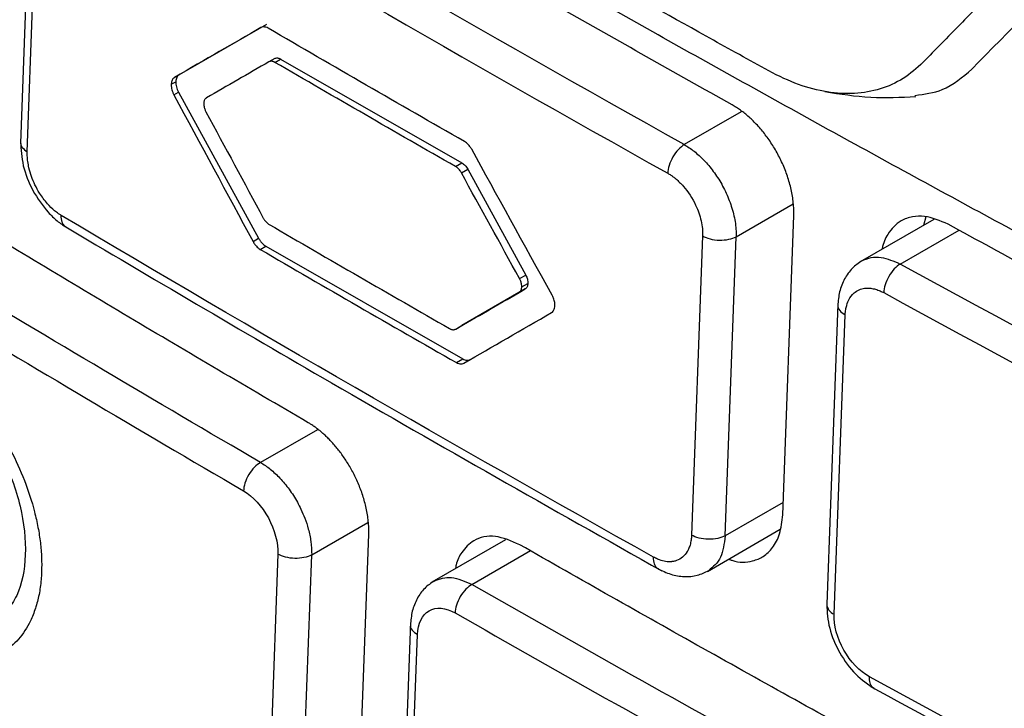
# Model space of a CAD drawing. Header units: millimetres. Extents: x -0.43 to 1.28, y -0.94 to 1.34.
# Tile 157 of 177: x 0.908 to 0.9244, y 0.8876 to 0.8991. Entities that reach past the tile are written whole.
import ezdxf

# ---------------------------------------------------------------- set-up
doc = ezdxf.new("R2010")
doc.units = ezdxf.units.MM

msp = doc.modelspace()

# ---------------------------------------------------------------- linework, layer by layer
at = {"color": 7, "linetype": 'Continuous', "lineweight": 25}
for p, q in [((0.908151, 0.902108), (0.907966, 0.897075)), ((0.908078, 0.896929), (0.908263, 0.901935)), ((0.912078, 0.899061), (0.910619, 0.898219)), ((0.912216, 0.89849), (0.912121, 0.898435)), ((0.912221, 0.898426), (0.912316, 0.898481)), ((0.912316, 0.898481), (0.915348, 0.896744)), ((0.910486, 0.898059), (0.910563, 0.898103)), ((0.910542, 0.898174), (0.910619, 0.898219)), ((0.910531, 0.897883), (0.910609, 0.897928)), ((0.910609, 0.897928), (0.911947, 0.895482)), ((0.911075, 0.897831), (0.911074, 0.897831)), ((0.915242, 0.896682), (0.915348, 0.896744)), ((0.915339, 0.896578), (0.915445, 0.896639)), ((0.915445, 0.896639), (0.916415, 0.894867)), ((0.920714, 0.890855), (0.920899, 0.895861)), ((0.923239, 0.895798), (0.922009, 0.895088)), ((0.923107, 0.895844), (0.923066, 0.895698)), ((0.911854, 0.895428), (0.911947, 0.895482)), ((0.919374, 0.895521), (0.91919, 0.890515)), ((0.91975, 0.890503), (0.919935, 0.895509)), ((0.911975, 0.895296), (0.912069, 0.895351)), ((0.912069, 0.895351), (0.915361, 0.893464)), ((0.916312, 0.894808), (0.916415, 0.894867)), ((0.916406, 0.894635), (0.915349, 0.894024)), ((0.916303, 0.894575), (0.916406, 0.894635)), ((0.916349, 0.894668), (0.916451, 0.894727)), ((0.921636, 0.894379), (0.921449, 0.889362)), ((0.921573, 0.889194), (0.921759, 0.8942)), ((0.915244, 0.893963), (0.915349, 0.894024)), ((0.915255, 0.893403), (0.915361, 0.893464)), ((0.915382, 0.893392), (0.915487, 0.893453)), ((0.913606, 0.885526), (0.913789, 0.890531)), ((0.919454, 0.889909), (0.920673, 0.890613)), ((0.916075, 0.890436), (0.914847, 0.889728)), ((0.912269, 0.890199), (0.912086, 0.885194)), ((0.912652, 0.885179), (0.912835, 0.890184)), ((0.914487, 0.889053), (0.914303, 0.88401)), ((0.914421, 0.883846), (0.914604, 0.888851))]:
    msp.add_line(p, q, dxfattribs=at)
at = {"color": 250, "linetype": 'Continuous', "lineweight": 25}
for p, q in [((0.920018, 0.897598), (0.919068, 0.897049)), ((0.919935, 0.895509), (0.920888, 0.896059)), ((0.922678, 0.895052), (0.923663, 0.89562)), ((0.91293, 0.89228), (0.91198, 0.891731)), ((0.920722, 0.891064), (0.91975, 0.890503)), ((0.912835, 0.890184), (0.913776, 0.890727)), ((0.915515, 0.88969), (0.916495, 0.890256))]:
    msp.add_line(p, q, dxfattribs=at)
msp.add_arc((0.921646, 0.889378), 0.0001971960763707, 184.602692, 248.42763, dxfattribs=at)
at = {"color": 7, "linetype": 'Continuous', "lineweight": 25}
for points, knots in [([(0.928606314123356, 0.8700406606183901), (0.9285386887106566, 0.8700103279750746), (0.9283033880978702, 0.869904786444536), (0.9275360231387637, 0.8698961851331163), (0.926247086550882, 0.8706058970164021), (0.924686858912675, 0.8715180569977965), (0.9223905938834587, 0.8728397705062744), (0.9184112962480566, 0.8751375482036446), (0.9114553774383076, 0.8791698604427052), (0.9048523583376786, 0.8828985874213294), (0.9000536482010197, 0.8857801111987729), (0.8985119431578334, 0.8865629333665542), (0.8976736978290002, 0.8873061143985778), (0.8971147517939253, 0.887996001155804), (0.896416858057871, 0.8891315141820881), (0.8958955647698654, 0.8907719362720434), (0.895197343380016, 0.8927356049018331), (0.8932178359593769, 0.8984731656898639), (0.891282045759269, 0.904142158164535), (0.8893755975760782, 0.9096807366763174), (0.8888110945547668, 0.9114383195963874), (0.8889424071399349, 0.9129846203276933), (0.8890772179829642, 0.9160000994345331), (0.8892222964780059, 0.9185077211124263), (0.8893377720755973, 0.9205036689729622)], [0, 0, 0, 0, 0.0045366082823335, 0.0157849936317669, 0.0429601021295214, 0.0705660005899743, 0.0981718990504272, 0.1632429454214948, 0.2794412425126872, 0.4631539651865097, 0.5090821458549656, 0.5319948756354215, 0.5432640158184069, 0.5545106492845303, 0.5658073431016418, 0.5923622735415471, 0.6187114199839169, 0.644735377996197, 0.821379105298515, 0.8440776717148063, 0.8667392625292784, 0.8895063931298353, 0.9120523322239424, 0.9999999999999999, 0.9999999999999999, 0.9999999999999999, 0.9999999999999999]), ([(0.8918926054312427, 0.9180133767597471), (0.8918303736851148, 0.9162000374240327), (0.8917603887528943, 0.9141607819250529), (0.8915730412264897, 0.9117093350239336), (0.8920087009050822, 0.9103844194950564), (0.892572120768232, 0.9085864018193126), (0.8934527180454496, 0.905829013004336), (0.8949920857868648, 0.9010459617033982), (0.8964319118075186, 0.8965480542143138), (0.8976318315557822, 0.8930056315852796), (0.8979975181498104, 0.8917324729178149), (0.8985052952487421, 0.8907843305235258), (0.8990488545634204, 0.890048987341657), (0.8997860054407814, 0.8894880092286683), (0.9006143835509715, 0.8890021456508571), (0.901831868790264, 0.8882365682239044), (0.903953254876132, 0.8869389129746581), (0.9079375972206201, 0.8845243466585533), (0.9143143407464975, 0.8807676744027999), (0.9211804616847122, 0.8769472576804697), (0.9262249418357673, 0.8741414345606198), (0.9284445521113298, 0.8730276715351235), (0.9291588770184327, 0.8730877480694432), (0.9297631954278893, 0.8733930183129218), (0.9302412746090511, 0.8741819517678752), (0.9324305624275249, 0.8769532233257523), (0.9347454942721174, 0.880113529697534), (0.9369105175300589, 0.8829444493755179), (0.9373223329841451, 0.8834829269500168)], [0, 0, 0, 0, 0.06921506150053, 0.0778382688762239, 0.0950709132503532, 0.1125437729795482, 0.1400008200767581, 0.189030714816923, 0.2765842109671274, 0.2938875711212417, 0.3111432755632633, 0.319663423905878, 0.3281423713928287, 0.3410821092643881, 0.3542504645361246, 0.3674185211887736, 0.398456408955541, 0.4538780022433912, 0.5528385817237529, 0.6912449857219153, 0.7604568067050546, 0.7775297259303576, 0.7860166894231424, 0.7945062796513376, 0.8117569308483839, 0.8290603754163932, 0.9674850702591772, 1, 1, 1, 1]), ([(0.9267742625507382, 0.9021996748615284), (0.9259289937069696, 0.9013463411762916), (0.9248821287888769, 0.9002850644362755), (0.9237437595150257, 0.8991249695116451), (0.9234343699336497, 0.8988091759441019), (0.9232283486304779, 0.8985987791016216), (0.9231270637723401, 0.8984910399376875), (0.9229162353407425, 0.8982894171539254), (0.9228036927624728, 0.8982004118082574), (0.9225593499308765, 0.8980587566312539), (0.9221672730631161, 0.8978958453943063), (0.9215625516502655, 0.8978782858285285), (0.9210779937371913, 0.8980169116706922), (0.920751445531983, 0.8981432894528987), (0.9205863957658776, 0.89822605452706), (0.9200912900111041, 0.8984965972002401), (0.9197617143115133, 0.8986811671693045), (0.9187744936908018, 0.8992301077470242), (0.916806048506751, 0.9003315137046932), (0.9135553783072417, 0.9021847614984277), (0.9103450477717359, 0.9040612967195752), (0.9084371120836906, 0.9051976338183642), (0.9074861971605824, 0.9057675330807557), (0.9071695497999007, 0.9059559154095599), (0.9066959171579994, 0.9062447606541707), (0.906538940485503, 0.9063481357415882), (0.9062319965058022, 0.9065876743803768), (0.9057814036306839, 0.9069890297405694), (0.9052380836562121, 0.9076690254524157), (0.9049009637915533, 0.9082526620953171), (0.9046948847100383, 0.9086542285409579), (0.9046023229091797, 0.9088616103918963), (0.9044325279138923, 0.9092829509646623), (0.9043521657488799, 0.9094955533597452), (0.904188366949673, 0.9099194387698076), (0.9039430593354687, 0.9105554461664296), (0.9030479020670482, 0.9128894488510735), (0.9022472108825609, 0.9150172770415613), (0.9016151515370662, 0.9167234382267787)], [0, 0, 0, 0, 0.1250000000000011, 0.1562500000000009, 0.1718750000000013, 0.1718750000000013, 0.1875000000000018, 0.1875000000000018, 0.2031250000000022, 0.2031250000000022, 0.2187500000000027, 0.2500000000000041, 0.2656250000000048, 0.2656250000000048, 0.2812500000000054, 0.2812500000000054, 0.3125000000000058, 0.3125000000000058, 0.3750000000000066, 0.500000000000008, 0.6250000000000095, 0.6875000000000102, 0.6875000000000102, 0.7187500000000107, 0.7187500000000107, 0.7343750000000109, 0.7343750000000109, 0.7500000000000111, 0.7812500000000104, 0.7968750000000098, 0.7968750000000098, 0.8125000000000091, 0.8125000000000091, 0.8281250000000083, 0.8281250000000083, 0.8437500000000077, 0.8750000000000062, 1, 1, 1, 1]), ([(0.9351888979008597, 0.8900556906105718), (0.9346922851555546, 0.8903079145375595), (0.9336991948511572, 0.8908122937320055), (0.9322172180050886, 0.8915736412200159), (0.9307411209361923, 0.8923383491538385), (0.9292714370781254, 0.8931067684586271), (0.9278080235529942, 0.8938788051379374), (0.9263509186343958, 0.8946544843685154), (0.9249001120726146, 0.8954337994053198), (0.9234556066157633, 0.896216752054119), (0.9220174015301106, 0.8970033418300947), (0.9205854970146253, 0.8977935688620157), (0.9191598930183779, 0.8985874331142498), (0.917740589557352, 0.8993849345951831), (0.9163275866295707, 0.9001860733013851), (0.9149208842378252, 0.9009908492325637), (0.9135204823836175, 0.9017992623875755), (0.9121263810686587, 0.9026113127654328), (0.9107385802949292, 0.9034270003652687), (0.9093570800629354, 0.9042463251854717), (0.9079818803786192, 0.9050692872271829), (0.9066129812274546, 0.9058958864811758), (0.9052503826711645, 0.9067261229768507), (0.9038940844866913, 0.9075599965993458), (0.9025440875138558, 0.9083975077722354), (0.9012003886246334, 0.9092386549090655), (0.8998629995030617, 0.9100834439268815), (0.8985318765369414, 0.9109318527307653), (0.8972071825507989, 0.911783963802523), (0.8958883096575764, 0.9126394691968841), (0.8950145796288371, 0.9132127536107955), (0.8945776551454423, 0.9134994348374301)], [0, 0, 0, 0, 0.0345266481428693, 0.0690438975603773, 0.1035524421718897, 0.1380529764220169, 0.1725461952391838, 0.2070327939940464, 0.2415134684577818, 0.2759889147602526, 0.3104598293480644, 0.3449269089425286, 0.3793908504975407, 0.4138523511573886, 0.4483121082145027, 0.482770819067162, 0.5172291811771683, 0.5516878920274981, 0.5861476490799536, 0.6206091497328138, 0.6550730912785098, 0.6895401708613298, 0.7240110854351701, 0.758486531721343, 0.7929672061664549, 0.82745380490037, 0.8619470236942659, 0.8964475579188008, 0.9309561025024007, 0.9654733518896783, 1, 1, 1, 1]), ([(0.9198676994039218, 0.8977154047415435), (0.919389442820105, 0.8979835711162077), (0.918432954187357, 0.8985198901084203), (0.9170062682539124, 0.8993290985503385), (0.915585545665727, 0.9001417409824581), (0.914171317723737, 0.9009581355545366), (0.9127635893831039, 0.9017782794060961), (0.9113618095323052, 0.9026018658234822), (0.9104327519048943, 0.9031540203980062), (0.9099682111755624, 0.9034301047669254)], [0, 0, 0, 0, 0.142864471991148, 0.2857216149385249, 0.4285743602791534, 0.5714256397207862, 0.7142783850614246, 0.8571355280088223, 1, 1, 1, 1]), ([(0.9127784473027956, 0.8923965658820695), (0.912276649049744, 0.8926900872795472), (0.9112730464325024, 0.8932771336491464), (0.909776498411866, 0.8941627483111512), (0.9082864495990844, 0.8950520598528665), (0.9068034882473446, 0.8959454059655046), (0.9053276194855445, 0.8968427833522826), (0.9038582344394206, 0.8977438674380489), (0.9028846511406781, 0.89834788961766), (0.9023978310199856, 0.8986499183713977)], [0, 0, 0, 0, 0.1428369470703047, 0.2856756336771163, 0.4285190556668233, 0.5713702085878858, 0.7142320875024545, 0.8571076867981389, 1, 1, 1, 1]), ([(0.9121477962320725, 0.8984445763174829), (0.9121431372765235, 0.898443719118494), (0.9121335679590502, 0.8984419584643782), (0.9121251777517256, 0.8984375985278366), (0.9121208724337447, 0.8984353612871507)], [0, 0, 0, 0, 0.4868639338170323, 1, 1, 1, 1]), ([(0.9121919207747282, 0.8984396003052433), (0.9121841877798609, 0.8984418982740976), (0.9121687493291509, 0.8984464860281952), (0.9121547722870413, 0.8984452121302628), (0.9121477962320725, 0.8984445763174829)], [0, 0, 0, 0, 0.5008918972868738, 1, 1, 1, 1]), ([(0.9122206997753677, 0.8984262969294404), (0.9122157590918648, 0.8984290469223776), (0.9122061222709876, 0.8984344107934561), (0.9121965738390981, 0.8984378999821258), (0.9121919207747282, 0.8984396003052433)], [0, 0, 0, 0, 0.5126881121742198, 1, 1, 1, 1]), ([(0.9122155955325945, 0.8984900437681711), (0.9122228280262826, 0.8984934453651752), (0.9122369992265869, 0.8985001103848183), (0.9122618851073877, 0.8985012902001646), (0.9122885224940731, 0.898495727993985), (0.9123068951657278, 0.8984862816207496), (0.912316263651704, 0.8984814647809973)], [0, 0, 0, 0, 0.2554309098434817, 0.5004861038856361, 0.7452907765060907, 1, 1, 1, 1]), ([(0.9229258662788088, 0.8978718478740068), (0.9230836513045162, 0.8978936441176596), (0.9234484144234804, 0.8979440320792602), (0.923722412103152, 0.8981790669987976), (0.9238778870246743, 0.8983124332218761)], [0, 0, 0, 0, 0.4325684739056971, 1, 1, 1, 1]), ([(0.9106191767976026, 0.8982187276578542), (0.91061122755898, 0.8982131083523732), (0.910595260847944, 0.8982018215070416), (0.9105780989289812, 0.8981748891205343), (0.9105659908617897, 0.8981422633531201), (0.9105637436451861, 0.898115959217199), (0.910562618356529, 0.898102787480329)], [0, 0, 0, 0, 0.2479651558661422, 0.4980587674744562, 0.7486540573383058, 1, 1, 1, 1]), ([(0.910562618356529, 0.898102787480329), (0.910562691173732, 0.898088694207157), (0.910562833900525, 0.8980610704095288), (0.9105715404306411, 0.8980165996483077), (0.9105863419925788, 0.8979716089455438), (0.9106010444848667, 0.8979427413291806), (0.9106085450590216, 0.897928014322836)], [0, 0, 0, 0, 0.2551090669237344, 0.5000315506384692, 0.7449377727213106, 1, 1, 1, 1]), ([(0.9214194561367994, 0.8979374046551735), (0.9216746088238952, 0.8978971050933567), (0.922178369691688, 0.897817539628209), (0.9226872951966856, 0.897842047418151), (0.9229384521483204, 0.8978541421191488)], [0, 0, 0, 0, 0.5064956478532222, 1, 1, 1, 1]), ([(0.9110300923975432, 0.8977386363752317), (0.9110299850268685, 0.8977327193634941), (0.9110297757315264, 0.8977211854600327), (0.9110310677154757, 0.8977089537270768), (0.9110316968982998, 0.8977029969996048)], [0, 0, 0, 0, 0.5130103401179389, 1, 1, 1, 1]), ([(0.9110353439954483, 0.8977756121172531), (0.9110339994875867, 0.8977699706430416), (0.9110312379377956, 0.8977583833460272), (0.9110304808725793, 0.8977453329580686), (0.9110300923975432, 0.8977386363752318)], [0, 0, 0, 0, 0.4868671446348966, 1, 1, 1, 1]), ([(0.9110556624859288, 0.8978154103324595), (0.9110512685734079, 0.897809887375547), (0.9110424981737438, 0.8977988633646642), (0.9110377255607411, 0.8977833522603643), (0.9110353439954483, 0.897775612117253)], [0, 0, 0, 0, 0.5009934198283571, 1, 1, 1, 1]), ([(0.9110747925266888, 0.8978311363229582), (0.9110712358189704, 0.8978289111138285), (0.9110642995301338, 0.8978245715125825), (0.911058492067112, 0.897818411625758), (0.9110556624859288, 0.8978154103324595)], [0, 0, 0, 0, 0.512768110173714, 0.9999999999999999, 0.9999999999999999, 0.9999999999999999, 0.9999999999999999]), ([(0.9110316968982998, 0.8977029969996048), (0.9110331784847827, 0.8976928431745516), (0.9110361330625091, 0.897672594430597), (0.9110433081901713, 0.8976518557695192), (0.9110468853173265, 0.8976415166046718)], [0, 0, 0, 0, 0.5014545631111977, 1, 1, 1, 1]), ([(0.9110468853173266, 0.8976415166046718), (0.9110496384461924, 0.8976344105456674), (0.9110552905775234, 0.8976198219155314), (0.9110625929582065, 0.8976057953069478), (0.9110663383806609, 0.8975986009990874)], [0, 0, 0, 0, 0.487095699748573, 1, 1, 1, 1]), ([(0.9208988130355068, 0.8958612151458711), (0.9208993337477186, 0.8958966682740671), (0.920900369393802, 0.8959671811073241), (0.9208923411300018, 0.8960769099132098), (0.9208776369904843, 0.8961877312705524), (0.9208559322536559, 0.8962992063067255), (0.9208277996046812, 0.8964104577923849), (0.9207936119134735, 0.8965207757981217), (0.9207538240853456, 0.8966294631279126), (0.9207088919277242, 0.896735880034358), (0.920659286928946, 0.8968394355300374), (0.9206054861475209, 0.8969395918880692), (0.9205479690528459, 0.8970358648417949), (0.9204872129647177, 0.8971278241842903), (0.9204236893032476, 0.8972150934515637), (0.9203578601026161, 0.8972973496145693), (0.9202901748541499, 0.8973743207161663), (0.9202210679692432, 0.8974457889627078), (0.9201509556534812, 0.897511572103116), (0.9200802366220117, 0.8975715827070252), (0.9200092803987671, 0.8976256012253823), (0.9199384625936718, 0.8976740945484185), (0.9198911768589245, 0.8977016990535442), (0.9198676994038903, 0.8977154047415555)], [0, 0, 0, 0, 0.0535431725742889, 0.1064921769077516, 0.1588472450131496, 0.2106086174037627, 0.2617765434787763, 0.312351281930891, 0.3623331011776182, 0.4117222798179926, 0.4605191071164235, 0.5087238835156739, 0.5563369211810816, 0.6033585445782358, 0.6497890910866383, 0.6956289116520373, 0.740878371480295, 0.7855378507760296, 0.8296077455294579, 0.8730884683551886, 0.9159804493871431, 0.9582841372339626, 1, 1, 1, 1]), ([(0.9079665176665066, 0.8970986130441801), (0.9079730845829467, 0.8969667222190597), (0.9079862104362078, 0.896703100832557), (0.9081594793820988, 0.8962727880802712), (0.9083756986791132, 0.8959634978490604), (0.9085760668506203, 0.8957684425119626), (0.9086816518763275, 0.8956994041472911), (0.908734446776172, 0.8956648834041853)], [0, 0, 0, 0, 0.2493659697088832, 0.49842892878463, 0.7482412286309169, 0.8741149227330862, 1, 1, 1, 1]), ([(0.9086449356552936, 0.8958662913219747), (0.9086304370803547, 0.8958753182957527), (0.908593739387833, 0.8958981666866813), (0.9085156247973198, 0.8959579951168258), (0.9084038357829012, 0.8960664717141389), (0.9082917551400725, 0.8962163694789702), (0.9082047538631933, 0.8963739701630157), (0.9081454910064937, 0.8965170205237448), (0.9081072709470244, 0.8966484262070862), (0.9080861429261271, 0.896763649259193), (0.9080775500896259, 0.896853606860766), (0.9080782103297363, 0.896906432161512), (0.9080784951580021, 0.8969292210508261)], [0, 0, 0, 0, 0.0468035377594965, 0.1184655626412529, 0.2553370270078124, 0.4261876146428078, 0.5444022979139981, 0.6578570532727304, 0.7740217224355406, 0.8597157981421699, 0.9394812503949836, 0.9999999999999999, 0.9999999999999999, 0.9999999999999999, 0.9999999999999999]), ([(0.9190675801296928, 0.8970493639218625), (0.9190355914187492, 0.8970302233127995), (0.9190011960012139, 0.8970029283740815), (0.9189345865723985, 0.8969330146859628), (0.9189024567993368, 0.8968902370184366), (0.9188487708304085, 0.8967977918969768), (0.9188273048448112, 0.8967482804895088), (0.9187987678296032, 0.8966543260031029), (0.9187915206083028, 0.8966098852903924), (0.9187900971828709, 0.8965714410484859)], [0, 0, 0, 0, 0.25, 0.25, 0.5, 0.5, 0.75, 0.75, 1, 1, 1, 1]), ([(0.9190675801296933, 0.8970493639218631), (0.9190950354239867, 0.8970329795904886), (0.9191504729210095, 0.8969998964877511), (0.9192333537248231, 0.8969387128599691), (0.9193160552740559, 0.8968686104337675), (0.9193976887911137, 0.8967889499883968), (0.9194773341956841, 0.8967003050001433), (0.9195540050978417, 0.8966031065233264), (0.9196266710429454, 0.8964980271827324), (0.9196942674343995, 0.8963858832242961), (0.9197557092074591, 0.8962676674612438), (0.9198099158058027, 0.8961445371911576), (0.9198557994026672, 0.8960178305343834), (0.9198924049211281, 0.8958889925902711), (0.9199184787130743, 0.8957598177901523), (0.9199342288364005, 0.8956314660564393), (0.9199345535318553, 0.8955498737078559), (0.9199347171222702, 0.8955087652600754)], [0, 0, 0, 0, 0.0587578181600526, 0.118643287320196, 0.1796570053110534, 0.2417995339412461, 0.3050714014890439, 0.3694731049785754, 0.4350051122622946, 0.501667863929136, 0.5694617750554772, 0.6383872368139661, 0.7084446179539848, 0.7796342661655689, 0.8519565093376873, 0.9254116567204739, 1, 1, 1, 1]), ([(0.9152746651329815, 0.8966589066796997), (0.9152693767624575, 0.8966632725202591), (0.9152585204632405, 0.8966722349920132), (0.9152473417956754, 0.8966789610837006), (0.9152416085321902, 0.8966824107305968)], [0, 0, 0, 0, 0.4871246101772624, 1, 1, 1, 1]), ([(0.9153171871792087, 0.8966121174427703), (0.915310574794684, 0.8966208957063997), (0.9152973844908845, 0.8966384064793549), (0.9152822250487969, 0.8966520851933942), (0.9152746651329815, 0.8966589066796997)], [0, 0, 0, 0, 0.5013064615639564, 1, 1, 1, 1]), ([(0.9153389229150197, 0.896577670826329), (0.9153354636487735, 0.8965837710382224), (0.915328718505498, 0.8965956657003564), (0.9153209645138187, 0.8966067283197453), (0.9153171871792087, 0.8966121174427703)], [0, 0, 0, 0, 0.512852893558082, 1, 1, 1, 1]), ([(0.9153479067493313, 0.8967437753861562), (0.9153572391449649, 0.89673787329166), (0.9153755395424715, 0.8967262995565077), (0.915401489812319, 0.896701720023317), (0.9154252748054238, 0.8966726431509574), (0.9154383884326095, 0.8966503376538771), (0.9154450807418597, 0.8966389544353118)], [0, 0, 0, 0, 0.2547711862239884, 0.499594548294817, 0.744626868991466, 1, 1, 1, 1]), ([(0.9187900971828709, 0.8965714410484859), (0.9188080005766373, 0.8965609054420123), (0.9188385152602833, 0.8965429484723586), (0.9188830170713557, 0.8965110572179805), (0.91895471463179, 0.8964545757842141), (0.9190962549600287, 0.8963155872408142), (0.9192572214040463, 0.8960694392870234), (0.9193435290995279, 0.8958169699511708), (0.9193679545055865, 0.895670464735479), (0.9193749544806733, 0.8955861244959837), (0.9193745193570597, 0.8955456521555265), (0.919374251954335, 0.8955207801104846)], [0, 0, 0, 0, 0.0562921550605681, 0.0959447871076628, 0.1416869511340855, 0.2874383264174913, 0.5708978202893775, 0.7846875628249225, 0.8920667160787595, 0.9336702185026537, 1, 1, 1, 1]), ([(0.9120257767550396, 0.8958210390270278), (0.9120292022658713, 0.8958148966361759), (0.9120358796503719, 0.8958029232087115), (0.9120435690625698, 0.8957917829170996), (0.9120473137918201, 0.8957863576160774)], [0, 0, 0, 0, 0.5130018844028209, 1, 1, 1, 1]), ([(0.9120473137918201, 0.8957863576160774), (0.9120538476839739, 0.8957775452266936), (0.9120668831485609, 0.895759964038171), (0.912081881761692, 0.8957462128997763), (0.9120893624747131, 0.8957393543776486)], [0, 0, 0, 0, 0.5012396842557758, 1, 1, 1, 1]), ([(0.9234789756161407, 0.8957181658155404), (0.9233456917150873, 0.8957748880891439), (0.9231376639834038, 0.8958634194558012), (0.9228769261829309, 0.8958502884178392), (0.9226539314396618, 0.8957715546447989), (0.9224788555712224, 0.8955861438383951), (0.9223915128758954, 0.8953994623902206), (0.9223756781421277, 0.8953025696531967), (0.9223751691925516, 0.8952994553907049)], [0, 0, 0, 0, 0.2654330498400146, 0.4142843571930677, 0.5735193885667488, 0.8171317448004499, 0.9941223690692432, 1, 1, 1, 1]), ([(0.9086669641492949, 0.8957049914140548), (0.9101613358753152, 0.8948217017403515), (0.9134639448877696, 0.8928696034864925), (0.9168430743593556, 0.8909616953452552), (0.91869320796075, 0.8899170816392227)], [0, 0, 0, 0, 0.4524821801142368, 0.9999999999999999, 0.9999999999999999, 0.9999999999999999, 0.9999999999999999]), ([(0.9120893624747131, 0.8957393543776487), (0.9120945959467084, 0.8957349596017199), (0.9121053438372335, 0.8957259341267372), (0.9121164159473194, 0.8957191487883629), (0.9121220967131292, 0.8957156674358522)], [0, 0, 0, 0, 0.486930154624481, 0.9999999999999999, 0.9999999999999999, 0.9999999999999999, 0.9999999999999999]), ([(0.9338030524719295, 0.8902485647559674), (0.9333046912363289, 0.8905049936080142), (0.9323080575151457, 0.8910178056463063), (0.9308208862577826, 0.891791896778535), (0.9293396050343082, 0.8925694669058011), (0.9278647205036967, 0.8933508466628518), (0.9263962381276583, 0.8941360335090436), (0.9249336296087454, 0.8949247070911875), (0.9239638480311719, 0.895453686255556), (0.9234789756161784, 0.8957181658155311)], [0, 0, 0, 0, 0.1429188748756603, 0.285812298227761, 0.4286831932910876, 0.5715344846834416, 0.7143690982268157, 0.8571899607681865, 1, 1, 1, 1]), ([(0.9119471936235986, 0.8954817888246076), (0.9119553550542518, 0.8954680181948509), (0.9119717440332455, 0.8954403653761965), (0.9120017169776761, 0.8954041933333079), (0.9120342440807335, 0.8953727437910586), (0.9120571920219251, 0.8953580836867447), (0.912068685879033, 0.8953507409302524)], [0, 0, 0, 0, 0.2480267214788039, 0.4980627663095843, 0.7485964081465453, 0.9999999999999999, 0.9999999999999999, 0.9999999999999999, 0.9999999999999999]), ([(0.919374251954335, 0.8955207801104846), (0.9194078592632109, 0.8955019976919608), (0.9194499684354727, 0.8954849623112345), (0.9195464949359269, 0.8954602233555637), (0.9196010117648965, 0.8954526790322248), (0.9197100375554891, 0.8954503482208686), (0.9197643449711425, 0.8954555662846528), (0.9198601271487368, 0.8954761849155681), (0.9199017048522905, 0.8954914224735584), (0.9199347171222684, 0.895508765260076)], [0, 0, 0, 0, 0.25, 0.25, 0.5, 0.5, 0.75, 0.75, 1, 1, 1, 1]), ([(0.9220409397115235, 0.8951064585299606), (0.9219835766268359, 0.8950673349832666), (0.921868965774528, 0.8949891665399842), (0.9217422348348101, 0.8948086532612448), (0.9216559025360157, 0.8945952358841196), (0.9216417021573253, 0.8944342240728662), (0.9216347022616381, 0.894354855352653)], [0, 0, 0, 0, 0.2539701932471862, 0.5074298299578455, 0.757193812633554, 1, 1, 1, 1]), ([(0.9226784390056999, 0.8950518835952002), (0.9226467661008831, 0.8950325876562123), (0.922612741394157, 0.8950051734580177), (0.9225467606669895, 0.8949348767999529), (0.9225149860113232, 0.8948920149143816), (0.922461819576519, 0.8947993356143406), (0.9224405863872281, 0.894749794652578), (0.922412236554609, 0.8946556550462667), (0.9224050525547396, 0.8946112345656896), (0.92240360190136, 0.894572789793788)], [0, 0, 0, 0, 0.25, 0.25, 0.5, 0.5, 0.75, 0.75, 1, 1, 1, 1]), ([(0.9163316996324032, 0.8947651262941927), (0.9163288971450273, 0.894772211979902), (0.9163231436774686, 0.8947867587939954), (0.9163157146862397, 0.8948007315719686), (0.9163119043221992, 0.8948078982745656)], [0, 0, 0, 0, 0.487095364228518, 1, 1, 1, 1]), ([(0.916414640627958, 0.8948672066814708), (0.9164206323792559, 0.8948554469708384), (0.9164323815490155, 0.8948323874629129), (0.9164442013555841, 0.8947964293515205), (0.9164511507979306, 0.8947608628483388), (0.9164512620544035, 0.8947387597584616), (0.9164513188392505, 0.8947274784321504)], [0, 0, 0, 0, 0.2547534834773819, 0.4995437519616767, 0.7445691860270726, 1, 1, 1, 1]), ([(0.9163229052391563, 0.8945912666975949), (0.916327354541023, 0.8945968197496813), (0.9163362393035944, 0.8946079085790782), (0.9163410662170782, 0.8946234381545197), (0.9163434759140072, 0.8946311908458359)], [0, 0, 0, 0, 0.5007789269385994, 1, 1, 1, 1]), ([(0.9163471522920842, 0.894703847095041), (0.9163456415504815, 0.8947139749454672), (0.9163426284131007, 0.8947341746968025), (0.9163353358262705, 0.894754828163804), (0.9163316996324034, 0.8947651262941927)], [0, 0, 0, 0, 0.5013849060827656, 1, 1, 1, 1]), ([(0.9163434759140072, 0.8946311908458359), (0.9163448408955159, 0.8946368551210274), (0.9163476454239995, 0.8946484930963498), (0.9163484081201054, 0.8946615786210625), (0.9163487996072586, 0.8946682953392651)], [0, 0, 0, 0, 0.486706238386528, 1, 1, 1, 1]), ([(0.9163487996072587, 0.8946682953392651), (0.9163489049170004, 0.8946741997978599), (0.916349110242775, 0.8946857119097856), (0.9163477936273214, 0.8946979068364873), (0.9163471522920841, 0.894703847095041)], [0, 0, 0, 0, 0.5128909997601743, 0.9999999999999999, 0.9999999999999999, 0.9999999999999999, 0.9999999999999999]), ([(0.9164513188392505, 0.8947274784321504), (0.9164504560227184, 0.8947167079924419), (0.9164487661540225, 0.8946956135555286), (0.916439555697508, 0.894669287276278), (0.9164256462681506, 0.8946480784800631), (0.9164127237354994, 0.8946391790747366), (0.9164061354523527, 0.8946346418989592)], [0, 0, 0, 0, 0.2557051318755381, 0.5008111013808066, 0.7454989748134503, 1, 1, 1, 1]), ([(0.921759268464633, 0.8942002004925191), (0.9217602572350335, 0.8942173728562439), (0.9217627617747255, 0.8942608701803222), (0.9217776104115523, 0.8943487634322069), (0.9218183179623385, 0.8944649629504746), (0.9218941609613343, 0.89456419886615), (0.9219881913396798, 0.8946238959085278), (0.9220827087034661, 0.8946495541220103), (0.9221771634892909, 0.8946496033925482), (0.9222657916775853, 0.8946316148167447), (0.9223386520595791, 0.8946060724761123), (0.9223840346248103, 0.8945828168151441), (0.922403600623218, 0.8945727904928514)], [0, 0, 0, 0, 0.0467478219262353, 0.1184114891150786, 0.2552346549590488, 0.4260295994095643, 0.5442441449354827, 0.657657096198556, 0.7738658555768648, 0.8598202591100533, 0.9395636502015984, 1, 1, 1, 1]), ([(0.9163034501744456, 0.8945753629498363), (0.9163070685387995, 0.8945776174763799), (0.9163141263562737, 0.8945820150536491), (0.9163200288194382, 0.8945882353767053), (0.9163229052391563, 0.894591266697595)], [0, 0, 0, 0, 0.5126746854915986, 0.9999999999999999, 0.9999999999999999, 0.9999999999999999, 0.9999999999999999]), ([(0.915143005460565, 0.8939717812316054), (0.915148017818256, 0.8939690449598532), (0.915157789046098, 0.8939637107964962), (0.9151674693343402, 0.8939602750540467), (0.9151721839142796, 0.8939586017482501)], [0, 0, 0, 0, 0.5129711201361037, 1, 1, 1, 1]), ([(0.9151721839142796, 0.8939586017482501), (0.915180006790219, 0.8939563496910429), (0.915195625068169, 0.8939518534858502), (0.9152097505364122, 0.8939532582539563), (0.9152168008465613, 0.8939539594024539)], [0, 0, 0, 0, 0.5008795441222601, 1, 1, 1, 1]), ([(0.9152168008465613, 0.8939539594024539), (0.9152214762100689, 0.8939548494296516), (0.9152310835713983, 0.8939566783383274), (0.9152395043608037, 0.8939610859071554), (0.9152438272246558, 0.893963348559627)], [0, 0, 0, 0, 0.486643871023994, 1, 1, 1, 1]), ([(0.9064199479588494, 0.8934775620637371), (0.9064570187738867, 0.8934545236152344), (0.906530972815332, 0.8934085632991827), (0.9066410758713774, 0.8933304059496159), (0.9067500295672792, 0.8932458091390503), (0.9068578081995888, 0.8931541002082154), (0.9069644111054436, 0.8930554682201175), (0.9070698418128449, 0.8929498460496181), (0.9072581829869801, 0.8927465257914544), (0.9075163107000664, 0.892420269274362), (0.9078070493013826, 0.8919421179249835), (0.9080419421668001, 0.8914310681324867), (0.9081819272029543, 0.8909922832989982), (0.9082600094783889, 0.8906440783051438), (0.9082994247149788, 0.89038817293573), (0.9083207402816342, 0.8901393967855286), (0.9083186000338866, 0.8899818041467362), (0.9083175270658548, 0.8899027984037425)], [0, 0, 0, 0, 0.0357925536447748, 0.0714039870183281, 0.1069495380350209, 0.1425450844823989, 0.178306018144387, 0.2143461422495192, 0.2507766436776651, 0.3760022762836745, 0.5002212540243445, 0.6242304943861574, 0.7498635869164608, 0.8131259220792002, 0.8754966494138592, 0.937582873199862, 1, 1, 1, 1]), ([(0.9153610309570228, 0.8934636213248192), (0.9153724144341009, 0.8934578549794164), (0.9153952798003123, 0.8934462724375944), (0.9154285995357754, 0.8934397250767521), (0.9154601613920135, 0.8934405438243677), (0.9154779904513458, 0.8934487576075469), (0.9154869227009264, 0.8934528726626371)], [0, 0, 0, 0, 0.2478573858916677, 0.4978575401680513, 0.7484297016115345, 1, 1, 1, 1]), ([(0.9065091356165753, 0.8930875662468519), (0.9067214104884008, 0.8929332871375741), (0.9070406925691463, 0.8927012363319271), (0.9074115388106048, 0.892235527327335), (0.907649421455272, 0.8918485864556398), (0.9078369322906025, 0.8914308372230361), (0.9080095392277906, 0.8908610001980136), (0.9080829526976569, 0.8901633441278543), (0.9079626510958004, 0.8895775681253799), (0.9077506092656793, 0.8892455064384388), (0.9076198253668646, 0.8891046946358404), (0.9075356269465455, 0.8890745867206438), (0.9075353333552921, 0.8890744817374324)], [0, 0, 0, 0, 0.1672068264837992, 0.2514953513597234, 0.3339327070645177, 0.4159148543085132, 0.5003860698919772, 0.6665779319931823, 0.8331819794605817, 0.9175681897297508, 0.9997125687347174, 1, 1, 1, 1]), ([(0.9137894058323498, 0.8905307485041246), (0.9137899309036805, 0.8905663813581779), (0.9137909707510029, 0.8906369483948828), (0.9137831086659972, 0.8907463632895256), (0.9137688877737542, 0.8908559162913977), (0.9137481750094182, 0.8909651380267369), (0.913721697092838, 0.891073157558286), (0.9136899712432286, 0.8911793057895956), (0.9136535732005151, 0.8912829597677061), (0.913613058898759, 0.8913835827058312), (0.9135689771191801, 0.8914807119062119), (0.9135218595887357, 0.8915739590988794), (0.9134722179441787, 0.8916630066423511), (0.9134205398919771, 0.8917476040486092), (0.913367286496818, 0.8918275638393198), (0.9133128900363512, 0.8919027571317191), (0.9132577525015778, 0.8919731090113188), (0.9132022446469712, 0.8920385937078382), (0.9131467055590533, 0.8920992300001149), (0.9130914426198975, 0.8921550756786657), (0.9130367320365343, 0.8922062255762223), (0.9129828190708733, 0.8922527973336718), (0.9129299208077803, 0.8922949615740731), (0.9128782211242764, 0.8923328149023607), (0.9128278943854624, 0.8923668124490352), (0.9127947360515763, 0.8923867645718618), (0.912778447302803, 0.8923965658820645)], [0, 0, 0, 0, 0.0537946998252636, 0.1065346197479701, 0.1582197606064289, 0.2088501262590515, 0.258425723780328, 0.3069465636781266, 0.3544126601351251, 0.4008240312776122, 0.4461806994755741, 0.490482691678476, 0.5337300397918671, 0.5759227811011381, 0.6170609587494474, 0.6571446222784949, 0.6961738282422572, 0.7341486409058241, 0.7710691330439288, 0.8069353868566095, 0.8417474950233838, 0.8755055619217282, 0.9082097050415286, 0.9398600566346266, 0.9704567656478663, 1, 1, 1, 1]), ([(0.911979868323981, 0.8917314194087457), (0.9119470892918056, 0.8917126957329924), (0.9119118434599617, 0.8916858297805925), (0.9118435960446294, 0.8916167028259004), (0.911810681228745, 0.8915742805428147), (0.9117557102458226, 0.8914824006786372), (0.9117337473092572, 0.8914330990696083), (0.9117045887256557, 0.8913394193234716), (0.91169721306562, 0.8912950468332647), (0.9116958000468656, 0.8912566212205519)], [0, 0, 0, 0, 0.25, 0.25, 0.5, 0.5, 0.75, 0.75, 1, 1, 1, 1]), ([(0.9119798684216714, 0.8917314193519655), (0.9120069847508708, 0.8917147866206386), (0.9120616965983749, 0.8916812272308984), (0.9121434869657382, 0.8916193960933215), (0.9122250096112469, 0.8915487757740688), (0.9123053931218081, 0.8914687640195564), (0.9123837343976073, 0.8913799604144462), (0.9124590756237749, 0.8912828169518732), (0.9125304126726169, 0.8911780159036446), (0.9125967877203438, 0.8910663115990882), (0.912661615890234, 0.8909397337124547), (0.9127257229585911, 0.8907893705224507), (0.9127845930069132, 0.8906075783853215), (0.9128297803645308, 0.8903972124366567), (0.9128333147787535, 0.8902581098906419), (0.912835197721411, 0.890184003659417)], [0, 0, 0, 0, 0.0588628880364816, 0.1187659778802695, 0.1797096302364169, 0.241694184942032, 0.3047199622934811, 0.368787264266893, 0.4338963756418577, 0.5000475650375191, 0.5673598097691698, 0.6510261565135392, 0.7510330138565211, 0.8673640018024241, 1, 1, 1, 1]), ([(0.9116957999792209, 0.8912566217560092), (0.9118524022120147, 0.8911652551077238), (0.9120056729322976, 0.8909977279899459), (0.9122173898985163, 0.8906069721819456), (0.9122755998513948, 0.8903852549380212), (0.9122687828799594, 0.8901987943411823)], [0, 0, 0, 0, 0.5, 0.5, 1, 1, 1, 1]), ([(0.9011426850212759, 0.8908892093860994), (0.9026919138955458, 0.8899355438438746), (0.9061157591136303, 0.8878279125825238), (0.9096220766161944, 0.8857660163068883), (0.9115418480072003, 0.8846370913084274)], [0, 0, 0, 0, 0.4524821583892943, 1, 1, 1, 1]), ([(0.9198118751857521, 0.8901156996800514), (0.9198295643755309, 0.8901081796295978), (0.9199715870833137, 0.8900478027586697), (0.9201754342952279, 0.8900633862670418), (0.9203986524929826, 0.8901517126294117), (0.9205558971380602, 0.8903013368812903), (0.9206780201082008, 0.890531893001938), (0.9207017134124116, 0.8907444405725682), (0.9207140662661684, 0.890855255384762)], [0, 0, 0, 0, 0.0361544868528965, 0.2902766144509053, 0.4427898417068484, 0.6119290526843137, 0.797673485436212, 1, 1, 1, 1]), ([(0.9163139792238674, 0.8903556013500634), (0.9161757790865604, 0.8904157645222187), (0.9158952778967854, 0.8905378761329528), (0.9155550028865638, 0.8904605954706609), (0.9153542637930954, 0.8902566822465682), (0.915259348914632, 0.8900838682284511), (0.9152446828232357, 0.8899766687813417), (0.9152417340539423, 0.8899551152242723)], [0, 0, 0, 0, 0.2837291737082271, 0.5758776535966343, 0.7985400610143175, 0.9594943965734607, 1, 1, 1, 1]), ([(0.9191897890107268, 0.8905149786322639), (0.9191885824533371, 0.8904940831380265), (0.9191865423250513, 0.8904587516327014), (0.9191787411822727, 0.8904100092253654), (0.9191668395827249, 0.8903560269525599), (0.9191473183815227, 0.890298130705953), (0.9190890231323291, 0.8901813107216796), (0.9190066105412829, 0.8901091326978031), (0.918915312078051, 0.8900811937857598), (0.9188926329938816, 0.8900760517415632), (0.9188709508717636, 0.8900725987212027), (0.9188274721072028, 0.8900680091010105), (0.9187561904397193, 0.8900708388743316), (0.9186761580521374, 0.8900913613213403), (0.91860795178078, 0.8901178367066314), (0.918573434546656, 0.8901359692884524), (0.9185517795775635, 0.890147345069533)], [0, 0, 0, 0, 0.0569967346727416, 0.0963739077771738, 0.1414290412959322, 0.2201085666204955, 0.2852811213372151, 0.5698260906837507, 0.599322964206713, 0.6322909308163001, 0.6533371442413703, 0.6772311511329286, 0.7855917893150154, 0.8920439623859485, 0.9322719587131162, 1, 1, 1, 1]), ([(0.9197502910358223, 0.8905029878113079), (0.9197172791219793, 0.890485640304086), (0.9196757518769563, 0.8904703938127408), (0.9195798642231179, 0.8904497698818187), (0.9195256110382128, 0.8904445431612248), (0.9194165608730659, 0.8904468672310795), (0.9193620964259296, 0.8904544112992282), (0.9192654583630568, 0.8904791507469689), (0.9192233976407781, 0.890496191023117), (0.9191897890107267, 0.8905149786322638)], [0, 0, 0, 0, 0.25, 0.25, 0.5, 0.5, 0.75, 0.75, 1, 1, 1, 1]), ([(0.9271465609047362, 0.8843631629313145), (0.926623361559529, 0.8846441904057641), (0.9255770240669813, 0.8852062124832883), (0.9240160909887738, 0.8860544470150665), (0.922461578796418, 0.8869064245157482), (0.9209140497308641, 0.887762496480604), (0.9193735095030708, 0.8886226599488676), (0.9178393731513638, 0.889486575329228), (0.9168224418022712, 0.8900659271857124), (0.9163139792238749, 0.8903556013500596)], [0, 0, 0, 0, 0.142892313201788, 0.2857679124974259, 0.4286297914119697, 0.571480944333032, 0.7143243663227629, 0.8571630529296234, 1, 1, 1, 1]), ([(0.9128351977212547, 0.8901840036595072), (0.9127610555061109, 0.8901448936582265), (0.9126567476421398, 0.8901237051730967), (0.912446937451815, 0.8901291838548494), (0.9123427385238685, 0.8901558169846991), (0.9122687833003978, 0.8901987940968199)], [0, 0, 0, 0, 0.5, 0.5, 1, 1, 1, 1]), ([(0.9285460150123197, 0.8737319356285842), (0.9236683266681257, 0.8763319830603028), (0.9164877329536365, 0.8803153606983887), (0.9083555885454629, 0.8851041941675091), (0.9043517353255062, 0.8875334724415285), (0.9023654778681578, 0.8887567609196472), (0.9013762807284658, 0.8893705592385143), (0.9008826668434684, 0.8896779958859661), (0.9006713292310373, 0.8898098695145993), (0.9005304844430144, 0.8898978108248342), (0.9004599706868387, 0.8899407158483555), (0.9003897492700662, 0.8899861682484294)], [0, 0, 0, 0, 0.5, 0.7499999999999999, 0.8749999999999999, 0.9375000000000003, 0.9687500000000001, 0.9843750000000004, 0.9921875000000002, 0.9921875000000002, 1, 1, 1, 1]), ([(0.9083175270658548, 0.8899027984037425), (0.9083152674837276, 0.8898585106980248), (0.9083107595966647, 0.8897701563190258), (0.9082960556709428, 0.8896429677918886), (0.9082755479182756, 0.8895203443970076), (0.908248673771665, 0.889402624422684), (0.9082155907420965, 0.8892897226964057), (0.9081762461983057, 0.8891816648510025), (0.9080939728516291, 0.8889951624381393), (0.90794210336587, 0.8887608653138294), (0.9076803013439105, 0.888546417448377), (0.90736682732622, 0.8884287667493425), (0.9070704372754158, 0.8884185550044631), (0.9068208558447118, 0.8884589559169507), (0.9066296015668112, 0.8885149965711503), (0.906436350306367, 0.8885944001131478), (0.906307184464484, 0.8886676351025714), (0.9062424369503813, 0.8887043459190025)], [0, 0, 0, 0, 0.0357873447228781, 0.0713960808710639, 0.1069410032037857, 0.1425375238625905, 0.1783005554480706, 0.2143434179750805, 0.2507768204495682, 0.3759973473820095, 0.5002238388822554, 0.6242613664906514, 0.7498623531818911, 0.8131515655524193, 0.875529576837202, 0.9376061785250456, 1, 1, 1, 1]), ([(0.9186236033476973, 0.8899561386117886), (0.9186955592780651, 0.8899207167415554), (0.9188411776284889, 0.8898490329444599), (0.9190693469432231, 0.8898139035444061), (0.9192895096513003, 0.8898321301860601), (0.9194147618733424, 0.889892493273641), (0.9194774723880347, 0.8899227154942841)], [0, 0, 0, 0, 0.2439365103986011, 0.4936581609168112, 0.7464878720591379, 1, 1, 1, 1]), ([(0.9148872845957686, 0.8897504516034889), (0.9148308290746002, 0.8897119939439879), (0.9147185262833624, 0.8896354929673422), (0.9145939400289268, 0.8894577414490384), (0.9145087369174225, 0.8892488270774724), (0.9144935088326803, 0.8890907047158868), (0.9144860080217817, 0.8890128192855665)], [0, 0, 0, 0, 0.2554858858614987, 0.5082191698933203, 0.757766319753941, 1, 1, 1, 1]), ([(0.9155153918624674, 0.889690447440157), (0.9154829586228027, 0.8896715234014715), (0.9154481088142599, 0.8896444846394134), (0.91538053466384, 0.8895748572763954), (0.9153479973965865, 0.8895322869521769), (0.9152935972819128, 0.889440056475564), (0.9152718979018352, 0.889390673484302), (0.9152429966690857, 0.8892967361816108), (0.9152357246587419, 0.8892523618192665), (0.91523432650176, 0.8892139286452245)], [0, 0, 0, 0, 0.25, 0.25, 0.5, 0.5, 0.75, 0.75, 1, 1, 1, 1]), ([(0.9214491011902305, 0.8893588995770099), (0.9214570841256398, 0.889226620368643), (0.9214730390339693, 0.8889622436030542), (0.921655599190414, 0.8885388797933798), (0.9219249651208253, 0.8881658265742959), (0.9221429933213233, 0.8880189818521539), (0.9222520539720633, 0.8879455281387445)], [0, 0, 0, 0, 0.2499995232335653, 0.4996557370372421, 0.7497210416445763, 1, 1, 1, 1]), ([(0.9146038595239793, 0.8888508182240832), (0.9146107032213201, 0.889036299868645), (0.9146824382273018, 0.8891834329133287), (0.914915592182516, 0.8893179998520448), (0.9150751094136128, 0.8893049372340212), (0.9152343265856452, 0.8892139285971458)], [0, 0, 0, 0, 0.5, 0.5, 1, 1, 1, 1]), ([(0.9221634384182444, 0.8881463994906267), (0.9220020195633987, 0.8882348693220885), (0.9218443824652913, 0.8883993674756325), (0.9216259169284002, 0.8887872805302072), (0.9215662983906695, 0.8890077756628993), (0.921573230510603, 0.8891942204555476)], [0, 0, 0, 0, 0.5, 0.5, 1, 1, 1, 1]), ([(0.9221825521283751, 0.8879836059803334), (0.9237395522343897, 0.8871356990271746), (0.9271805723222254, 0.8852617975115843), (0.9306950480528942, 0.8834339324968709), (0.9326192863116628, 0.8824331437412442)], [0, 0, 0, 0, 0.4524821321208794, 0.9999999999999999, 0.9999999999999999, 0.9999999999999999, 0.9999999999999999])]:
    msp.add_open_spline(points, degree=3, knots=knots, dxfattribs=at)
for points in [[(0.9190675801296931, 0.897049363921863), (0.9157159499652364, 0.8989243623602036), (0.9124161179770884, 0.9008292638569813), (0.9091680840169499, 0.9027640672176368)], [(0.9088805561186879, 0.9022919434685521), (0.912131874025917, 0.9003550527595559), (0.915435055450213, 0.8984482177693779), (0.9187900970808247, 0.8965714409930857)], [(0.9238778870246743, 0.8983124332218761), (0.9251304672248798, 0.8995933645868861), (0.9264008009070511, 0.9008841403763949), (0.9276892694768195, 0.9021849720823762)], [(0.9119847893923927, 0.8990074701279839), (0.9115367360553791, 0.8987486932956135), (0.9110557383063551, 0.8984708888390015), (0.9105417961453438, 0.8981740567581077)], [(0.9120136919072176, 0.8990180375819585), (0.9120033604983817, 0.8990161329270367), (0.9119936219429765, 0.8990125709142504), (0.9119847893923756, 0.8990074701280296)], [(0.912068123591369, 0.8990143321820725), (0.9120490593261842, 0.8990198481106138), (0.9120305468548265, 0.8990211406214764), (0.9120136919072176, 0.8990180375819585)], [(0.912109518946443, 0.898996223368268), (0.9120956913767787, 0.899004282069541), (0.9120815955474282, 0.8990104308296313), (0.9120681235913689, 0.8990143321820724)], [(0.9153902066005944, 0.8971023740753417), (0.9142910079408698, 0.8977304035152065), (0.9131974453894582, 0.8983616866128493), (0.912109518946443, 0.8989962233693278)], [(0.9121208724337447, 0.898435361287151), (0.9117716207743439, 0.8982337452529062), (0.911422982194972, 0.898032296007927), (0.9110747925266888, 0.8978311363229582)], [(0.9152416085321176, 0.8966824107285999), (0.9142298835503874, 0.8972609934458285), (0.9132228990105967, 0.8978422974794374), (0.9122206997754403, 0.8984262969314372)], [(0.9104911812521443, 0.8980987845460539), (0.9104881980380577, 0.8980863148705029), (0.910486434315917, 0.8980727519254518), (0.910485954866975, 0.8980585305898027)], [(0.9105149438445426, 0.8981504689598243), (0.9105041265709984, 0.8981366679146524), (0.9104960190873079, 0.8981191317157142), (0.9104911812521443, 0.8980987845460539)], [(0.910541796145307, 0.8981740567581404), (0.9105316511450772, 0.8981681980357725), (0.9105225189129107, 0.8981601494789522), (0.9105149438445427, 0.8981504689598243)], [(0.9119798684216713, 0.891731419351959), (0.9084618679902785, 0.8937838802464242), (0.9050012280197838, 0.8958680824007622), (0.9015979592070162, 0.8979840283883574)], [(0.910485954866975, 0.8980585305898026), (0.9104853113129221, 0.8980420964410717), (0.9104863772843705, 0.8980244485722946), (0.9104890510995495, 0.898006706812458)], [(0.9104890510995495, 0.898006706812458), (0.9104927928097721, 0.8979816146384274), (0.9104998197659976, 0.8979554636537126), (0.9105098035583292, 0.8979297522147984)], [(0.9105098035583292, 0.8979297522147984), (0.9105158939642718, 0.897914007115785), (0.9105231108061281, 0.8978983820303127), (0.9105312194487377, 0.89788337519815)], [(0.9105312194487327, 0.8978833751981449), (0.910977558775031, 0.8970528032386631), (0.9114185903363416, 0.8962344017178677), (0.9118543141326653, 0.8954281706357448)], [(0.9110663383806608, 0.8975986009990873), (0.9113856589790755, 0.8970057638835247), (0.9117054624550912, 0.8964132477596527), (0.9120257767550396, 0.8958210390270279)], [(0.9013051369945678, 0.8975150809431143), (0.9047112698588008, 0.8953970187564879), (0.9081748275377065, 0.8933108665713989), (0.9116957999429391, 0.8912566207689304)], [(0.9154262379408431, 0.8970772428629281), (0.9154144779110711, 0.8970869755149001), (0.9154023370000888, 0.8970954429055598), (0.9153902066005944, 0.8971023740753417)], [(0.9154799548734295, 0.8970206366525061), (0.9154635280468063, 0.8970422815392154), (0.9154453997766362, 0.8970613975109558), (0.9154262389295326, 0.8970772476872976)], [(0.9155118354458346, 0.8969714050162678), (0.9155023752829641, 0.8969886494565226), (0.915491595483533, 0.897005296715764), (0.9154799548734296, 0.8970206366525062)], [(0.9168566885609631, 0.8945286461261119), (0.9163756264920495, 0.895399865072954), (0.9159273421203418, 0.896214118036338), (0.9155118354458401, 0.8969714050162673)], [(0.9163119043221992, 0.8948078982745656), (0.9159870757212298, 0.8953975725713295), (0.9156626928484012, 0.8959875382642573), (0.9153389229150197, 0.896577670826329)], [(0.9185517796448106, 0.8901473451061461), (0.9151996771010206, 0.892024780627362), (0.911897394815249, 0.893931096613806), (0.9086449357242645, 0.895866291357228)], [(0.9121220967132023, 0.895715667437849), (0.9131243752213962, 0.8951317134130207), (0.9141313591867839, 0.8945504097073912), (0.9151430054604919, 0.8939717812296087)], [(0.9118543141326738, 0.8954281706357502), (0.9118636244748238, 0.8954109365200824), (0.9118743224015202, 0.8953941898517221), (0.9118857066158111, 0.8953789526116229)], [(0.9118857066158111, 0.8953789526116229), (0.9119018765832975, 0.8953572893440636), (0.9119199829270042, 0.8953378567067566), (0.9119390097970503, 0.8953218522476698)], [(0.9119390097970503, 0.8953218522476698), (0.9119506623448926, 0.8953120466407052), (0.9119626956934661, 0.895303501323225), (0.9119747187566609, 0.8952964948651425)], [(0.9119747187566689, 0.8952964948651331), (0.9130627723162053, 0.894662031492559), (0.9141563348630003, 0.8940307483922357), (0.9152554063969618, 0.8934026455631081)], [(0.933000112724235, 0.8895808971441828), (0.9295099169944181, 0.8913733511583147), (0.926069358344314, 0.8931970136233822), (0.9226784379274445, 0.8950518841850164)], [(0.9152438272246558, 0.893963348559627), (0.9155965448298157, 0.8941670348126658), (0.915949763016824, 0.8943710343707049), (0.9163034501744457, 0.8945753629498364)], [(0.9168784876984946, 0.8944823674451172), (0.9168723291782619, 0.8944979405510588), (0.9168649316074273, 0.8945136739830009), (0.9168566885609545, 0.8945286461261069)], [(0.9168996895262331, 0.894405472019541), (0.9168957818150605, 0.8944307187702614), (0.916888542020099, 0.8944568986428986), (0.9168784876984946, 0.8944823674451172)], [(0.922403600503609, 0.8945727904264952), (0.9257975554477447, 0.8927164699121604), (0.9292411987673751, 0.890891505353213), (0.9327345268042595, 0.8890978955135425)], [(0.916873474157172, 0.8942619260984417), (0.9168844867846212, 0.894275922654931), (0.9168926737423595, 0.8942936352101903), (0.9168975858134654, 0.8943138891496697)], [(0.9168975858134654, 0.8943138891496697), (0.9169005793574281, 0.8943262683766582), (0.9169024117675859, 0.8943399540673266), (0.9169029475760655, 0.894354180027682)], [(0.9169029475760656, 0.894354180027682), (0.9169035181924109, 0.8943704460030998), (0.9169024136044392, 0.894387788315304), (0.9168996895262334, 0.8944054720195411)], [(0.9153815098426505, 0.893392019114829), (0.9158618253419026, 0.8936694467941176), (0.9163500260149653, 0.8939514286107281), (0.9168461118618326, 0.8942379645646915)], [(0.916846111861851, 0.8942379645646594), (0.9168564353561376, 0.8942439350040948), (0.9168656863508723, 0.8942520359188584), (0.9168734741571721, 0.8942619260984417)], [(0.9152554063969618, 0.8934026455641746), (0.9152693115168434, 0.8933947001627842), (0.9152833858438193, 0.8933886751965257), (0.9152970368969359, 0.8933848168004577)], [(0.9152970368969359, 0.8933848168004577), (0.9153164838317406, 0.893379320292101), (0.915335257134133, 0.8933781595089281), (0.9153522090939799, 0.8933813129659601)], [(0.9153522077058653, 0.8933813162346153), (0.9153626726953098, 0.8933832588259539), (0.915372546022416, 0.893386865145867), (0.9153815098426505, 0.893392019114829)], [(0.9114608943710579, 0.8848334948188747), (0.9079393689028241, 0.8868871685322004), (0.9044728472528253, 0.8889714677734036), (0.9010613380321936, 0.8910863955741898)], [(0.9263467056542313, 0.8836972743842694), (0.9226812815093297, 0.8856618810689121), (0.9190708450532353, 0.887659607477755), (0.9155153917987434, 0.889690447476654)], [(0.9152343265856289, 0.8892139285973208), (0.918792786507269, 0.8871814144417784), (0.9224062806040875, 0.885182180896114), (0.926074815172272, 0.8832162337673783)], [(0.9324775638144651, 0.8826622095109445), (0.9289916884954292, 0.8844601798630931), (0.9255536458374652, 0.8862882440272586), (0.922163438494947, 0.8881463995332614)]]:
    msp.add_open_spline(points, degree=3, dxfattribs=at)
at = {"color": 250, "linetype": 'Continuous', "lineweight": 25}
for points, knots in [([(0.9079670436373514, 0.8970897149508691), (0.9079667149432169, 0.8970888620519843), (0.9079557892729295, 0.8970605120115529), (0.907987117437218, 0.8969994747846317), (0.9080480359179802, 0.8969526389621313), (0.9080784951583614, 0.896929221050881)], [0, 0, 0, 0, 0.0152720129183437, 0.5076360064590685, 1, 1, 1, 1]), ([(0.9087262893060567, 0.8956701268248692), (0.9087256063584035, 0.8956703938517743), (0.9087093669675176, 0.8956767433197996), (0.908686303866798, 0.8957035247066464), (0.9086507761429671, 0.8957618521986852), (0.9086472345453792, 0.895825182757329), (0.9086449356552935, 0.8958662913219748)], [0, 0, 0, 0, 0.0114592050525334, 0.2724813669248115, 0.5277596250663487, 1, 1, 1, 1]), ([(0.922034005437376, 0.8951024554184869), (0.9220857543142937, 0.8951252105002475), (0.9221850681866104, 0.8951688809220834), (0.9224017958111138, 0.8951725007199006), (0.9225711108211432, 0.8950986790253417), (0.9226784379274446, 0.8950518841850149)], [0, 0, 0, 0, 0.2848527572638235, 0.546675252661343, 1, 1, 1, 1]), ([(0.9216368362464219, 0.8943660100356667), (0.9216362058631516, 0.8943642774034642), (0.9216252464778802, 0.8943341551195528), (0.921660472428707, 0.8942706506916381), (0.9217263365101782, 0.8942236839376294), (0.9217592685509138, 0.8942002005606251)], [0, 0, 0, 0, 0.0296116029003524, 0.5148058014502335, 1, 1, 1, 1]), ([(0.9197502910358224, 0.8905029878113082), (0.9197348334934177, 0.8903728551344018), (0.9197040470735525, 0.8901136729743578), (0.9195491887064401, 0.8899846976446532), (0.9194720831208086, 0.8899204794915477)], [0, 0, 0, 0, 0.5020896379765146, 1, 1, 1, 1]), ([(0.9186339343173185, 0.8899512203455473), (0.9186323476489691, 0.8899518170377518), (0.9186155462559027, 0.8899581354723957), (0.9185921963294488, 0.8899849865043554), (0.9185576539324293, 0.8900429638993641), (0.9185540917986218, 0.8901062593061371), (0.9185517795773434, 0.890147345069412)], [0, 0, 0, 0, 0.0267984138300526, 0.2837711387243, 0.5350877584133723, 0.9999999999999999, 0.9999999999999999, 0.9999999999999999, 0.9999999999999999]), ([(0.9148838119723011, 0.8897479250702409), (0.9149764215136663, 0.8897816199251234), (0.9151629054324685, 0.8898494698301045), (0.9153973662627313, 0.8897436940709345), (0.9155153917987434, 0.8896904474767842)], [0, 0, 0, 0, 0.4966087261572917, 1, 1, 1, 1]), ([(0.9144869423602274, 0.8890127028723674), (0.914486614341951, 0.8890118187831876), (0.9144759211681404, 0.8889829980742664), (0.9145091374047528, 0.8889211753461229), (0.9145722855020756, 0.888874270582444), (0.914603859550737, 0.8888508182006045)], [0, 0, 0, 0, 0.0155766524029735, 0.5077883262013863, 0.9999999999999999, 0.9999999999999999, 0.9999999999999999, 0.9999999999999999]), ([(0.9222460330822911, 0.8879542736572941), (0.9222374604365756, 0.8879578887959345), (0.9222035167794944, 0.8879722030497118), (0.9221694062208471, 0.8880371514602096), (0.9221653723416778, 0.8881109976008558), (0.922163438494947, 0.8881463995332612)], [0, 0, 0, 0, 0.1495917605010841, 0.5923132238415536, 1, 1, 1, 1])]:
    msp.add_open_spline(points, degree=3, knots=knots, dxfattribs=at)

doc.saveas('drawing.dxf')
